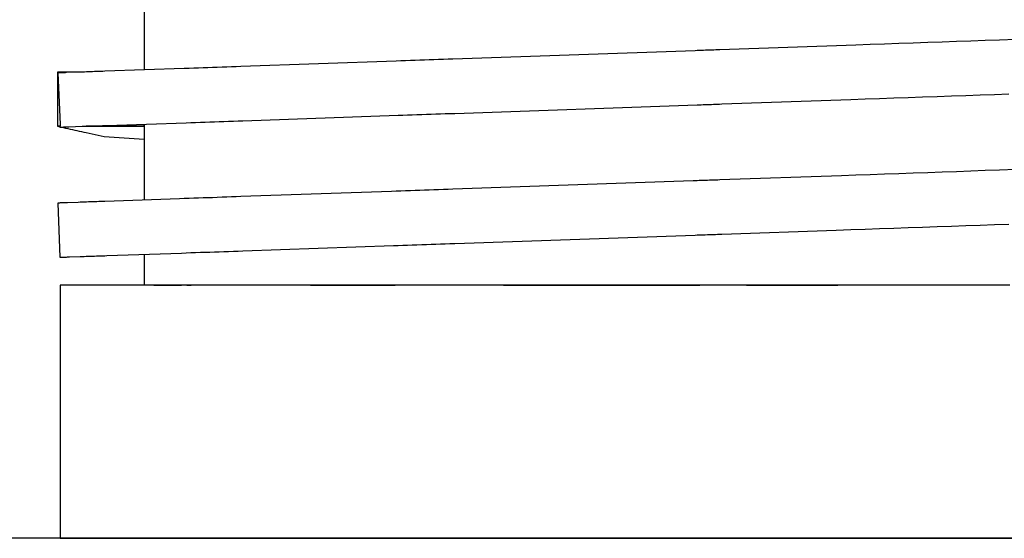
# Model space of a CAD drawing. Header units: millimetres. Extents: x -300186 to 535164, y -28581 to 763383.
# Tile 45 of 256: x -11570 to -11533, y 128305 to 128324. Entities that reach past the tile are written whole.
import ezdxf

# ---------------------------------------------------------------- set-up
doc = ezdxf.new("R2010")
doc.units = ezdxf.units.MM
doc.header["$LTSCALE"] = 10
doc.layers.add('L_Vaillant_Logo___RFER__0', color=7, linetype='Continuous')

msp = doc.modelspace()

# ---------------------------------------------------------------- linework, layer by layer
at = {"layer": 'L_Vaillant_Logo___RFER__0', "color": 0}
for p, q in [((-11565.035, 128324.747, 0), (-11565.035, 128322.036, 0)), ((-11538.89, 128322.949, 0), (-11543.885, 128322.775, 0)), ((-11538.362, 128322.968, 0), (-11538.89, 128322.949, 0)), ((-11537.833, 128322.986, 0), (-11538.362, 128322.968, 0)), ((-11537.304, 128323.004, 0), (-11537.833, 128322.986, 0)), ((-11536.775, 128323.023, 0), (-11537.304, 128323.004, 0)), ((-11536.247, 128323.041, 0), (-11536.775, 128323.023, 0)), ((-11535.718, 128323.06, 0), (-11536.247, 128323.041, 0)), ((-11535.189, 128323.078, 0), (-11535.718, 128323.06, 0)), ((-11534.661, 128323.097, 0), (-11535.189, 128323.078, 0)), ((-11534.132, 128323.115, 0), (-11534.661, 128323.097, 0)), ((-11533.603, 128323.134, 0), (-11534.132, 128323.115, 0)), ((-11533.01, 128323.154, 0), (-11533.603, 128323.134, 0)), ((-11544.787, 128322.743, 0), (-11553.695, 128322.432, 0)), ((-11544.712, 128322.746, 0), (-11544.787, 128322.743, 0)), ((-11544.637, 128322.748, 0), (-11544.712, 128322.746, 0)), ((-11544.562, 128322.751, 0), (-11544.637, 128322.748, 0)), ((-11544.486, 128322.754, 0), (-11544.562, 128322.751, 0)), ((-11544.411, 128322.756, 0), (-11544.486, 128322.754, 0)), ((-11544.336, 128322.759, 0), (-11544.411, 128322.756, 0)), ((-11544.261, 128322.762, 0), (-11544.336, 128322.759, 0)), ((-11544.186, 128322.764, 0), (-11544.261, 128322.762, 0)), ((-11544.11, 128322.767, 0), (-11544.186, 128322.764, 0)), ((-11544.035, 128322.769, 0), (-11544.11, 128322.767, 0)), ((-11543.96, 128322.772, 0), (-11544.035, 128322.769, 0)), ((-11543.885, 128322.775, 0), (-11543.96, 128322.772, 0)), ((-11563.559, 128322.088, 0), (-11566.479, 128321.986, 0)), ((-11563.385, 128322.094, 0), (-11563.559, 128322.088, 0)), ((-11563.212, 128322.1, 0), (-11563.385, 128322.094, 0)), ((-11563.039, 128322.106, 0), (-11563.212, 128322.1, 0)), ((-11562.866, 128322.112, 0), (-11563.039, 128322.106, 0)), ((-11562.693, 128322.118, 0), (-11562.866, 128322.112, 0)), ((-11562.519, 128322.124, 0), (-11562.693, 128322.118, 0)), ((-11562.346, 128322.13, 0), (-11562.519, 128322.124, 0)), ((-11562.173, 128322.136, 0), (-11562.346, 128322.13, 0)), ((-11562, 128322.142, 0), (-11562.173, 128322.136, 0)), ((-11561.827, 128322.148, 0), (-11562, 128322.142, 0)), ((-11561.653, 128322.154, 0), (-11561.827, 128322.148, 0)), ((-11561.48, 128322.16, 0), (-11561.653, 128322.154, 0)), ((-11555.773, 128322.36, 0), (-11561.48, 128322.16, 0)), ((-11555.6, 128322.366, 0), (-11555.773, 128322.36, 0)), ((-11555.427, 128322.372, 0), (-11555.6, 128322.366, 0)), ((-11555.254, 128322.378, 0), (-11555.427, 128322.372, 0)), ((-11555.081, 128322.384, 0), (-11555.254, 128322.378, 0)), ((-11554.907, 128322.39, 0), (-11555.081, 128322.384, 0)), ((-11554.734, 128322.396, 0), (-11554.907, 128322.39, 0)), ((-11554.561, 128322.402, 0), (-11554.734, 128322.396, 0)), ((-11554.388, 128322.408, 0), (-11554.561, 128322.402, 0)), ((-11554.214, 128322.414, 0), (-11554.388, 128322.408, 0)), ((-11554.041, 128322.42, 0), (-11554.214, 128322.414, 0)), ((-11553.868, 128322.426, 0), (-11554.041, 128322.42, 0)), ((-11553.695, 128322.432, 0), (-11553.868, 128322.426, 0)), ((-11568.202, 128321.959, 0), (-11568.222, 128321.959, 0)), ((-11568.222, 128321.959, 0), (-11568.222, 128319.969, 0)), ((-11568.035, 128321.959, 0), (-11568.202, 128321.959, 0)), ((-11568.174, 128321.926, 0), (-11568.201, 128321.926, 0)), ((-11568.201, 128321.926, 0), (-11568.124, 128320.03, 0)), ((-11568.148, 128321.927, 0), (-11568.174, 128321.926, 0)), ((-11568.122, 128321.928, 0), (-11568.148, 128321.927, 0)), ((-11568.095, 128321.929, 0), (-11568.122, 128321.928, 0)), ((-11568.069, 128321.93, 0), (-11568.095, 128321.929, 0)), ((-11568.042, 128321.931, 0), (-11568.069, 128321.93, 0)), ((-11568.016, 128321.932, 0), (-11568.042, 128321.931, 0)), ((-11567.868, 128321.959, 0), (-11568.035, 128321.959, 0)), ((-11567.989, 128321.933, 0), (-11568.016, 128321.932, 0)), ((-11567.963, 128321.934, 0), (-11567.989, 128321.933, 0)), ((-11567.937, 128321.935, 0), (-11567.963, 128321.934, 0)), ((-11567.91, 128321.936, 0), (-11567.937, 128321.935, 0)), ((-11567.884, 128321.937, 0), (-11567.91, 128321.936, 0)), ((-11567.381, 128321.954, 0), (-11567.884, 128321.937, 0)), ((-11567.701, 128321.959, 0), (-11567.868, 128321.959, 0)), ((-11567.534, 128321.959, 0), (-11567.701, 128321.959, 0)), ((-11567.368, 128321.959, 0), (-11567.534, 128321.959, 0)), ((-11567.306, 128321.957, 0), (-11567.381, 128321.954, 0)), ((-11567.234, 128321.959, 0), (-11567.368, 128321.959, 0)), ((-11567.231, 128321.959, 0), (-11567.306, 128321.957, 0)), ((-11567.155, 128321.962, 0), (-11567.231, 128321.959, 0)), ((-11567.08, 128321.965, 0), (-11567.155, 128321.962, 0)), ((-11567.005, 128321.967, 0), (-11567.08, 128321.965, 0)), ((-11566.93, 128321.97, 0), (-11567.005, 128321.967, 0)), ((-11566.855, 128321.973, 0), (-11566.93, 128321.97, 0)), ((-11566.779, 128321.975, 0), (-11566.855, 128321.973, 0)), ((-11566.704, 128321.978, 0), (-11566.779, 128321.975, 0)), ((-11566.629, 128321.98, 0), (-11566.704, 128321.978, 0)), ((-11566.554, 128321.983, 0), (-11566.629, 128321.98, 0)), ((-11566.479, 128321.986, 0), (-11566.554, 128321.983, 0)), ((-11538.018, 128320.986, 0), (-11537.49, 128321.005, 0)), ((-11537.49, 128321.005, 0), (-11536.961, 128321.023, 0)), ((-11536.961, 128321.023, 0), (-11536.432, 128321.042, 0)), ((-11536.432, 128321.042, 0), (-11535.903, 128321.06, 0)), ((-11535.903, 128321.06, 0), (-11535.375, 128321.079, 0)), ((-11535.375, 128321.079, 0), (-11534.846, 128321.097, 0)), ((-11534.846, 128321.097, 0), (-11534.317, 128321.116, 0)), ((-11534.317, 128321.116, 0), (-11533.789, 128321.134, 0)), ((-11533.789, 128321.134, 0), (-11533.26, 128321.153, 0)), ((-11553.625, 128320.441, 0), (-11544.718, 128320.753, 0)), ((-11544.718, 128320.753, 0), (-11544.643, 128320.755, 0)), ((-11544.643, 128320.755, 0), (-11544.567, 128320.758, 0)), ((-11544.567, 128320.758, 0), (-11544.492, 128320.76, 0)), ((-11544.492, 128320.76, 0), (-11544.417, 128320.763, 0)), ((-11544.417, 128320.763, 0), (-11544.342, 128320.766, 0)), ((-11544.342, 128320.766, 0), (-11544.266, 128320.768, 0)), ((-11544.266, 128320.768, 0), (-11544.191, 128320.771, 0)), ((-11544.191, 128320.771, 0), (-11544.116, 128320.774, 0)), ((-11544.116, 128320.774, 0), (-11544.041, 128320.776, 0)), ((-11544.041, 128320.776, 0), (-11543.966, 128320.779, 0)), ((-11543.966, 128320.779, 0), (-11543.89, 128320.781, 0)), ((-11543.89, 128320.781, 0), (-11543.815, 128320.784, 0)), ((-11543.815, 128320.784, 0), (-11539.076, 128320.95, 0)), ((-11539.076, 128320.95, 0), (-11538.547, 128320.968, 0)), ((-11538.547, 128320.968, 0), (-11538.018, 128320.986, 0)), ((-11561.411, 128320.17, 0), (-11555.704, 128320.369, 0)), ((-11555.704, 128320.369, 0), (-11555.531, 128320.375, 0)), ((-11555.531, 128320.375, 0), (-11555.357, 128320.381, 0)), ((-11555.357, 128320.381, 0), (-11555.184, 128320.387, 0)), ((-11555.184, 128320.387, 0), (-11555.011, 128320.393, 0)), ((-11555.011, 128320.393, 0), (-11554.838, 128320.399, 0)), ((-11554.838, 128320.399, 0), (-11554.665, 128320.405, 0)), ((-11554.665, 128320.405, 0), (-11554.491, 128320.411, 0)), ((-11554.491, 128320.411, 0), (-11554.318, 128320.417, 0)), ((-11554.318, 128320.417, 0), (-11554.145, 128320.423, 0)), ((-11554.145, 128320.423, 0), (-11553.972, 128320.429, 0)), ((-11553.972, 128320.429, 0), (-11553.799, 128320.435, 0)), ((-11553.799, 128320.435, 0), (-11553.625, 128320.441, 0)), ((-11568.222, 128319.969, 0), (-11568.172, 128319.957, 0)), ((-11568.122, 128319.969, 0), (-11568.222, 128319.969, 0)), ((-11568.222, 128319.969, 0), (-11568.122, 128319.969, 0)), ((-11568.172, 128319.957, 0), (-11568.132, 128319.949, 0)), ((-11568.133, 128319.966, 0), (-11568.122, 128319.969, 0)), ((-11568.133, 128319.966, 0), (-11568.131, 128319.935, 0)), ((-11568.131, 128319.935, 0), (-11568.094, 128319.936, 0)), ((-11568.124, 128320.03, 0), (-11568.122, 128319.969, 0)), ((-11568.094, 128319.936, 0), (-11568.067, 128319.937, 0)), ((-11568.078, 128319.937, 0), (-11568.004, 128319.921, 0)), ((-11568.067, 128319.937, 0), (-11568.041, 128319.938, 0)), ((-11568.041, 128319.938, 0), (-11568.015, 128319.939, 0)), ((-11568.015, 128319.939, 0), (-11567.988, 128319.94, 0)), ((-11568.004, 128319.921, 0), (-11567.92, 128319.902, 0)), ((-11567.988, 128319.94, 0), (-11567.962, 128319.941, 0)), ((-11567.962, 128319.941, 0), (-11567.935, 128319.942, 0)), ((-11567.935, 128319.942, 0), (-11567.909, 128319.943, 0)), ((-11567.909, 128319.943, 0), (-11567.883, 128319.944, 0)), ((-11567.883, 128319.944, 0), (-11567.856, 128319.945, 0)), ((-11567.856, 128319.945, 0), (-11567.83, 128319.945, 0)), ((-11567.83, 128319.945, 0), (-11567.803, 128319.946, 0)), ((-11567.803, 128319.946, 0), (-11567.312, 128319.964, 0)), ((-11567.312, 128319.964, 0), (-11567.236, 128319.966, 0)), ((-11567.236, 128319.966, 0), (-11567.161, 128319.969, 0)), ((-11567.12, 128319.969, 0), (-11567.165, 128319.969, 0)), ((-11567.165, 128319.969, 0), (-11567.12, 128319.969, 0)), ((-11567.161, 128319.969, 0), (-11567.086, 128319.971, 0)), ((-11566.953, 128319.969, 0), (-11567.12, 128319.969, 0)), ((-11567.12, 128319.969, 0), (-11566.953, 128319.969, 0)), ((-11567.086, 128319.971, 0), (-11567.011, 128319.974, 0)), ((-11567.011, 128319.974, 0), (-11566.936, 128319.977, 0)), ((-11566.786, 128319.969, 0), (-11566.953, 128319.969, 0)), ((-11566.953, 128319.969, 0), (-11566.786, 128319.969, 0)), ((-11566.936, 128319.977, 0), (-11566.86, 128319.979, 0)), ((-11566.86, 128319.979, 0), (-11566.785, 128319.982, 0)), ((-11566.619, 128319.969, 0), (-11566.786, 128319.969, 0)), ((-11566.786, 128319.969, 0), (-11566.619, 128319.969, 0)), ((-11566.785, 128319.982, 0), (-11566.71, 128319.985, 0)), ((-11566.71, 128319.985, 0), (-11566.635, 128319.987, 0)), ((-11566.635, 128319.987, 0), (-11566.56, 128319.99, 0)), ((-11566.452, 128319.969, 0), (-11566.619, 128319.969, 0)), ((-11566.619, 128319.969, 0), (-11566.452, 128319.969, 0)), ((-11566.56, 128319.99, 0), (-11566.484, 128319.992, 0)), ((-11566.484, 128319.992, 0), (-11566.409, 128319.995, 0)), ((-11566.285, 128319.969, 0), (-11566.452, 128319.969, 0)), ((-11566.452, 128319.969, 0), (-11566.285, 128319.969, 0)), ((-11566.409, 128319.995, 0), (-11563.489, 128320.097, 0)), ((-11566.118, 128319.969, 0), (-11566.285, 128319.969, 0)), ((-11566.285, 128319.969, 0), (-11566.118, 128319.969, 0)), ((-11565.035, 128319.969, 0), (-11566.118, 128319.969, 0)), ((-11566.118, 128319.969, 0), (-11565.035, 128319.969, 0)), ((-11565.035, 128320.043, 0), (-11565.035, 128319.969, 0)), ((-11565.035, 128319.969, 0), (-11565.035, 128320.043, 0)), ((-11565.035, 128319.969, 0), (-11565.03, 128319.967, 0)), ((-11565.03, 128319.967, 0), (-11565.035, 128319.969, 0)), ((-11565.035, 128319.966, 0), (-11565.03, 128319.967, 0)), ((-11565.035, 128319.966, 0), (-11565.035, 128317.256, 0)), ((-11565.03, 128320.043, 0), (-11565.03, 128319.967, 0)), ((-11563.489, 128320.097, 0), (-11563.316, 128320.103, 0)), ((-11563.316, 128320.103, 0), (-11563.143, 128320.109, 0)), ((-11563.143, 128320.109, 0), (-11562.97, 128320.115, 0)), ((-11562.97, 128320.115, 0), (-11562.796, 128320.121, 0)), ((-11562.796, 128320.121, 0), (-11562.623, 128320.127, 0)), ((-11562.623, 128320.127, 0), (-11562.45, 128320.133, 0)), ((-11562.45, 128320.133, 0), (-11562.277, 128320.139, 0)), ((-11562.277, 128320.139, 0), (-11562.103, 128320.145, 0)), ((-11562.103, 128320.145, 0), (-11561.93, 128320.151, 0)), ((-11561.93, 128320.151, 0), (-11561.757, 128320.157, 0)), ((-11561.757, 128320.157, 0), (-11561.584, 128320.164, 0)), ((-11561.584, 128320.164, 0), (-11561.411, 128320.17, 0)), ((-11567.92, 128319.902, 0), (-11567.837, 128319.884, 0)), ((-11567.837, 128319.884, 0), (-11567.753, 128319.865, 0)), ((-11567.753, 128319.865, 0), (-11567.669, 128319.847, 0)), ((-11567.669, 128319.847, 0), (-11567.585, 128319.828, 0)), ((-11567.585, 128319.828, 0), (-11567.502, 128319.81, 0)), ((-11567.502, 128319.81, 0), (-11567.418, 128319.791, 0)), ((-11567.418, 128319.791, 0), (-11567.334, 128319.773, 0)), ((-11567.334, 128319.773, 0), (-11567.25, 128319.754, 0)), ((-11567.25, 128319.754, 0), (-11567.166, 128319.736, 0)), ((-11567.166, 128319.736, 0), (-11566.499, 128319.589, 0)), ((-11566.499, 128319.589, 0), (-11565.035, 128319.489, 0)), ((-11539.419, 128318.15, 0), (-11543.885, 128317.994, 0)), ((-11538.89, 128318.169, 0), (-11539.419, 128318.15, 0)), ((-11538.362, 128318.187, 0), (-11538.89, 128318.169, 0)), ((-11537.833, 128318.206, 0), (-11538.362, 128318.187, 0)), ((-11537.304, 128318.224, 0), (-11537.833, 128318.206, 0)), ((-11536.775, 128318.242, 0), (-11537.304, 128318.224, 0)), ((-11536.247, 128318.261, 0), (-11536.775, 128318.242, 0)), ((-11535.718, 128318.279, 0), (-11536.247, 128318.261, 0)), ((-11535.189, 128318.298, 0), (-11535.718, 128318.279, 0)), ((-11534.661, 128318.316, 0), (-11535.189, 128318.298, 0)), ((-11534.132, 128318.335, 0), (-11534.661, 128318.316, 0)), ((-11533.603, 128318.353, 0), (-11534.132, 128318.335, 0)), ((-11533.01, 128318.374, 0), (-11533.603, 128318.353, 0)), ((-11544.862, 128317.96, 0), (-11553.695, 128317.652, 0)), ((-11544.787, 128317.963, 0), (-11544.862, 128317.96, 0)), ((-11544.712, 128317.965, 0), (-11544.787, 128317.963, 0)), ((-11544.637, 128317.968, 0), (-11544.712, 128317.965, 0)), ((-11544.562, 128317.971, 0), (-11544.637, 128317.968, 0)), ((-11544.486, 128317.973, 0), (-11544.562, 128317.971, 0)), ((-11544.411, 128317.976, 0), (-11544.486, 128317.973, 0)), ((-11544.336, 128317.978, 0), (-11544.411, 128317.976, 0)), ((-11544.261, 128317.981, 0), (-11544.336, 128317.978, 0)), ((-11544.186, 128317.984, 0), (-11544.261, 128317.981, 0)), ((-11544.11, 128317.986, 0), (-11544.186, 128317.984, 0)), ((-11544.035, 128317.989, 0), (-11544.11, 128317.986, 0)), ((-11543.96, 128317.992, 0), (-11544.035, 128317.989, 0)), ((-11543.885, 128317.994, 0), (-11543.96, 128317.992, 0)), ((-11561.48, 128317.38, 0), (-11561.653, 128317.374, 0)), ((-11555.947, 128317.573, 0), (-11561.48, 128317.38, 0)), ((-11555.773, 128317.579, 0), (-11555.947, 128317.573, 0)), ((-11555.6, 128317.585, 0), (-11555.773, 128317.579, 0)), ((-11555.427, 128317.591, 0), (-11555.6, 128317.585, 0)), ((-11555.254, 128317.597, 0), (-11555.427, 128317.591, 0)), ((-11555.081, 128317.603, 0), (-11555.254, 128317.597, 0)), ((-11554.907, 128317.609, 0), (-11555.081, 128317.603, 0)), ((-11554.734, 128317.615, 0), (-11554.907, 128317.609, 0)), ((-11554.561, 128317.621, 0), (-11554.734, 128317.615, 0)), ((-11554.388, 128317.627, 0), (-11554.561, 128317.621, 0)), ((-11554.214, 128317.633, 0), (-11554.388, 128317.627, 0)), ((-11554.041, 128317.64, 0), (-11554.214, 128317.633, 0)), ((-11553.868, 128317.646, 0), (-11554.041, 128317.64, 0)), ((-11553.695, 128317.652, 0), (-11553.868, 128317.646, 0)), ((-11568.174, 128317.146, 0), (-11568.201, 128317.145, 0)), ((-11568.201, 128317.145, 0), (-11568.131, 128315.154, 0)), ((-11568.148, 128317.147, 0), (-11568.174, 128317.146, 0)), ((-11568.122, 128317.148, 0), (-11568.148, 128317.147, 0)), ((-11568.095, 128317.149, 0), (-11568.122, 128317.148, 0)), ((-11568.069, 128317.15, 0), (-11568.095, 128317.149, 0)), ((-11568.042, 128317.151, 0), (-11568.069, 128317.15, 0)), ((-11568.016, 128317.152, 0), (-11568.042, 128317.151, 0)), ((-11567.989, 128317.152, 0), (-11568.016, 128317.152, 0)), ((-11567.963, 128317.153, 0), (-11567.989, 128317.152, 0)), ((-11567.937, 128317.154, 0), (-11567.963, 128317.153, 0)), ((-11567.91, 128317.155, 0), (-11567.937, 128317.154, 0)), ((-11567.884, 128317.156, 0), (-11567.91, 128317.155, 0)), ((-11567.857, 128317.157, 0), (-11567.884, 128317.156, 0)), ((-11567.456, 128317.171, 0), (-11567.857, 128317.157, 0)), ((-11567.381, 128317.174, 0), (-11567.456, 128317.171, 0)), ((-11567.306, 128317.176, 0), (-11567.381, 128317.174, 0)), ((-11567.231, 128317.179, 0), (-11567.306, 128317.176, 0)), ((-11567.155, 128317.182, 0), (-11567.231, 128317.179, 0)), ((-11567.08, 128317.184, 0), (-11567.155, 128317.182, 0)), ((-11567.005, 128317.187, 0), (-11567.08, 128317.184, 0)), ((-11566.93, 128317.189, 0), (-11567.005, 128317.187, 0)), ((-11566.855, 128317.192, 0), (-11566.93, 128317.189, 0)), ((-11566.779, 128317.195, 0), (-11566.855, 128317.192, 0)), ((-11566.704, 128317.197, 0), (-11566.779, 128317.195, 0)), ((-11566.629, 128317.2, 0), (-11566.704, 128317.197, 0)), ((-11566.554, 128317.203, 0), (-11566.629, 128317.2, 0)), ((-11566.479, 128317.205, 0), (-11566.554, 128317.203, 0)), ((-11563.732, 128317.301, 0), (-11566.479, 128317.205, 0)), ((-11563.559, 128317.307, 0), (-11563.732, 128317.301, 0)), ((-11563.385, 128317.313, 0), (-11563.559, 128317.307, 0)), ((-11563.212, 128317.319, 0), (-11563.385, 128317.313, 0)), ((-11563.039, 128317.325, 0), (-11563.212, 128317.319, 0)), ((-11562.866, 128317.331, 0), (-11563.039, 128317.325, 0)), ((-11562.693, 128317.337, 0), (-11562.866, 128317.331, 0)), ((-11562.519, 128317.343, 0), (-11562.693, 128317.337, 0)), ((-11562.346, 128317.35, 0), (-11562.519, 128317.343, 0)), ((-11562.173, 128317.356, 0), (-11562.346, 128317.35, 0)), ((-11562, 128317.362, 0), (-11562.173, 128317.356, 0)), ((-11561.827, 128317.368, 0), (-11562, 128317.362, 0)), ((-11561.653, 128317.374, 0), (-11561.827, 128317.368, 0)), ((-11535.903, 128316.28, 0), (-11535.375, 128316.298, 0)), ((-11535.375, 128316.298, 0), (-11534.846, 128316.317, 0)), ((-11534.846, 128316.317, 0), (-11534.317, 128316.335, 0)), ((-11534.317, 128316.335, 0), (-11533.789, 128316.354, 0)), ((-11533.789, 128316.354, 0), (-11533.26, 128316.372, 0)), ((-11553.625, 128315.661, 0), (-11544.793, 128315.969, 0)), ((-11544.793, 128315.969, 0), (-11544.718, 128315.972, 0)), ((-11544.718, 128315.972, 0), (-11544.643, 128315.975, 0)), ((-11544.643, 128315.975, 0), (-11544.567, 128315.977, 0)), ((-11544.567, 128315.977, 0), (-11544.492, 128315.98, 0)), ((-11544.492, 128315.98, 0), (-11544.417, 128315.983, 0)), ((-11544.417, 128315.983, 0), (-11544.342, 128315.985, 0)), ((-11544.342, 128315.985, 0), (-11544.266, 128315.988, 0)), ((-11544.266, 128315.988, 0), (-11544.191, 128315.99, 0)), ((-11544.191, 128315.99, 0), (-11544.116, 128315.993, 0)), ((-11544.116, 128315.993, 0), (-11544.041, 128315.996, 0)), ((-11544.041, 128315.996, 0), (-11543.966, 128315.998, 0)), ((-11543.966, 128315.998, 0), (-11543.89, 128316.001, 0)), ((-11543.89, 128316.001, 0), (-11543.815, 128316.004, 0)), ((-11543.815, 128316.004, 0), (-11539.604, 128316.151, 0)), ((-11539.604, 128316.151, 0), (-11539.076, 128316.169, 0)), ((-11539.076, 128316.169, 0), (-11538.547, 128316.187, 0)), ((-11538.547, 128316.187, 0), (-11538.018, 128316.206, 0)), ((-11538.018, 128316.206, 0), (-11537.49, 128316.224, 0)), ((-11537.49, 128316.224, 0), (-11536.961, 128316.243, 0)), ((-11536.961, 128316.243, 0), (-11536.432, 128316.261, 0)), ((-11536.432, 128316.261, 0), (-11535.903, 128316.28, 0)), ((-11561.411, 128315.389, 0), (-11555.877, 128315.582, 0)), ((-11555.877, 128315.582, 0), (-11555.704, 128315.588, 0)), ((-11555.704, 128315.588, 0), (-11555.531, 128315.594, 0)), ((-11555.531, 128315.594, 0), (-11555.357, 128315.6, 0)), ((-11555.357, 128315.6, 0), (-11555.184, 128315.607, 0)), ((-11555.184, 128315.607, 0), (-11555.011, 128315.613, 0)), ((-11555.011, 128315.613, 0), (-11554.838, 128315.619, 0)), ((-11554.838, 128315.619, 0), (-11554.665, 128315.625, 0)), ((-11554.665, 128315.625, 0), (-11554.491, 128315.631, 0)), ((-11554.491, 128315.631, 0), (-11554.318, 128315.637, 0)), ((-11554.318, 128315.637, 0), (-11554.145, 128315.643, 0)), ((-11554.145, 128315.643, 0), (-11553.972, 128315.649, 0)), ((-11553.972, 128315.649, 0), (-11553.799, 128315.655, 0)), ((-11553.799, 128315.655, 0), (-11553.625, 128315.661, 0)), ((-11566.635, 128315.207, 0), (-11566.56, 128315.209, 0)), ((-11566.56, 128315.209, 0), (-11566.484, 128315.212, 0)), ((-11566.484, 128315.212, 0), (-11566.409, 128315.215, 0)), ((-11566.409, 128315.215, 0), (-11563.662, 128315.31, 0)), ((-11565.035, 128315.263, 0), (-11565.035, 128314.125, 0)), ((-11563.662, 128315.31, 0), (-11563.489, 128315.317, 0)), ((-11563.489, 128315.317, 0), (-11563.316, 128315.323, 0)), ((-11563.316, 128315.323, 0), (-11563.143, 128315.329, 0)), ((-11563.143, 128315.329, 0), (-11562.97, 128315.335, 0)), ((-11562.97, 128315.335, 0), (-11562.796, 128315.341, 0)), ((-11562.796, 128315.341, 0), (-11562.623, 128315.347, 0)), ((-11562.623, 128315.347, 0), (-11562.45, 128315.353, 0)), ((-11562.45, 128315.353, 0), (-11562.277, 128315.359, 0)), ((-11562.277, 128315.359, 0), (-11562.103, 128315.365, 0)), ((-11562.103, 128315.365, 0), (-11561.93, 128315.371, 0)), ((-11561.93, 128315.371, 0), (-11561.757, 128315.377, 0)), ((-11561.757, 128315.377, 0), (-11561.584, 128315.383, 0)), ((-11561.584, 128315.383, 0), (-11561.411, 128315.389, 0)), ((-11568.131, 128315.154, 0), (-11568.094, 128315.156, 0)), ((-11568.094, 128315.156, 0), (-11568.067, 128315.157, 0)), ((-11568.067, 128315.157, 0), (-11568.041, 128315.158, 0)), ((-11568.041, 128315.158, 0), (-11568.015, 128315.158, 0)), ((-11568.015, 128315.158, 0), (-11567.988, 128315.159, 0)), ((-11567.988, 128315.159, 0), (-11567.962, 128315.16, 0)), ((-11567.962, 128315.16, 0), (-11567.935, 128315.161, 0)), ((-11567.935, 128315.161, 0), (-11567.909, 128315.162, 0)), ((-11567.909, 128315.162, 0), (-11567.883, 128315.163, 0)), ((-11567.883, 128315.163, 0), (-11567.856, 128315.164, 0)), ((-11567.856, 128315.164, 0), (-11567.83, 128315.165, 0)), ((-11567.83, 128315.165, 0), (-11567.803, 128315.166, 0)), ((-11567.803, 128315.166, 0), (-11567.777, 128315.167, 0)), ((-11567.777, 128315.167, 0), (-11567.387, 128315.18, 0)), ((-11567.387, 128315.18, 0), (-11567.312, 128315.183, 0)), ((-11567.312, 128315.183, 0), (-11567.236, 128315.186, 0)), ((-11567.236, 128315.186, 0), (-11567.161, 128315.188, 0)), ((-11567.161, 128315.188, 0), (-11567.086, 128315.191, 0)), ((-11567.086, 128315.191, 0), (-11567.011, 128315.194, 0)), ((-11567.011, 128315.194, 0), (-11566.936, 128315.196, 0)), ((-11566.936, 128315.196, 0), (-11566.86, 128315.199, 0)), ((-11566.86, 128315.199, 0), (-11566.785, 128315.201, 0)), ((-11566.785, 128315.201, 0), (-11566.71, 128315.204, 0)), ((-11566.71, 128315.204, 0), (-11566.635, 128315.207, 0)), ((-11568.122, 128314.125, 0), (-11568.122, 128304.829, 0)), ((-11568.078, 128314.125, 0), (-11568.122, 128314.125, 0)), ((-11568.052, 128314.125, 0), (-11568.078, 128314.125, 0)), ((-11568.025, 128314.125, 0), (-11568.052, 128314.125, 0)), ((-11567.999, 128314.125, 0), (-11568.025, 128314.125, 0)), ((-11567.972, 128314.125, 0), (-11567.999, 128314.125, 0)), ((-11567.946, 128314.125, 0), (-11567.972, 128314.125, 0)), ((-11567.92, 128314.125, 0), (-11567.946, 128314.125, 0)), ((-11567.893, 128314.125, 0), (-11567.92, 128314.125, 0)), ((-11567.867, 128314.125, 0), (-11567.893, 128314.125, 0)), ((-11567.84, 128314.125, 0), (-11567.867, 128314.125, 0)), ((-11567.814, 128314.125, 0), (-11567.84, 128314.125, 0)), ((-11567.787, 128314.125, 0), (-11567.814, 128314.125, 0)), ((-11567.761, 128314.125, 0), (-11567.787, 128314.125, 0)), ((-11567.388, 128314.125, 0), (-11567.761, 128314.125, 0)), ((-11567.313, 128314.125, 0), (-11567.388, 128314.125, 0)), ((-11567.238, 128314.125, 0), (-11567.313, 128314.125, 0)), ((-11567.163, 128314.125, 0), (-11567.238, 128314.125, 0)), ((-11567.087, 128314.125, 0), (-11567.163, 128314.125, 0)), ((-11567.012, 128314.125, 0), (-11567.087, 128314.125, 0)), ((-11566.937, 128314.125, 0), (-11567.012, 128314.125, 0)), ((-11566.862, 128314.125, 0), (-11566.937, 128314.125, 0)), ((-11566.786, 128314.125, 0), (-11566.862, 128314.125, 0)), ((-11566.711, 128314.125, 0), (-11566.786, 128314.125, 0)), ((-11566.636, 128314.125, 0), (-11566.711, 128314.125, 0)), ((-11566.561, 128314.125, 0), (-11566.636, 128314.125, 0)), ((-11566.486, 128314.125, 0), (-11566.561, 128314.125, 0)), ((-11566.41, 128314.125, 0), (-11566.486, 128314.125, 0)), ((-11566.403, 128314.125, 0), (-11566.41, 128314.125, 0)), ((-11563.657, 128314.125, 0), (-11566.403, 128314.125, 0)), ((-11564.675, 128314.125, 0), (-11563.657, 128314.125, 0)), ((-11563.484, 128314.125, 0), (-11563.657, 128314.125, 0)), ((-11563.311, 128314.125, 0), (-11563.484, 128314.125, 0)), ((-11563.468, 128314.125, 0), (-11563.311, 128314.125, 0)), ((-11563.138, 128314.125, 0), (-11563.311, 128314.125, 0)), ((-11562.964, 128314.125, 0), (-11563.138, 128314.125, 0)), ((-11562.791, 128314.125, 0), (-11562.964, 128314.125, 0)), ((-11562.618, 128314.125, 0), (-11562.791, 128314.125, 0)), ((-11562.445, 128314.125, 0), (-11562.618, 128314.125, 0)), ((-11562.272, 128314.125, 0), (-11562.445, 128314.125, 0)), ((-11562.098, 128314.125, 0), (-11562.272, 128314.125, 0)), ((-11561.925, 128314.125, 0), (-11562.098, 128314.125, 0)), ((-11561.752, 128314.125, 0), (-11561.925, 128314.125, 0)), ((-11561.579, 128314.125, 0), (-11561.752, 128314.125, 0)), ((-11561.416, 128314.125, 0), (-11561.579, 128314.125, 0)), ((-11561.377, 128314.125, 0), (-11561.416, 128314.125, 0)), ((-11555.813, 128314.125, 0), (-11561.377, 128314.125, 0)), ((-11558.919, 128314.125, 0), (-11555.813, 128314.125, 0)), ((-11555.64, 128314.125, 0), (-11555.813, 128314.125, 0)), ((-11555.466, 128314.125, 0), (-11555.64, 128314.125, 0)), ((-11555.293, 128314.125, 0), (-11555.466, 128314.125, 0)), ((-11555.12, 128314.125, 0), (-11555.293, 128314.125, 0)), ((-11554.947, 128314.125, 0), (-11555.12, 128314.125, 0)), ((-11554.774, 128314.125, 0), (-11554.947, 128314.125, 0)), ((-11554.6, 128314.125, 0), (-11554.774, 128314.125, 0)), ((-11554.427, 128314.125, 0), (-11554.6, 128314.125, 0)), ((-11554.254, 128314.125, 0), (-11554.427, 128314.125, 0)), ((-11554.081, 128314.125, 0), (-11554.254, 128314.125, 0)), ((-11553.908, 128314.125, 0), (-11554.081, 128314.125, 0)), ((-11553.734, 128314.125, 0), (-11553.908, 128314.125, 0)), ((-11553.648, 128314.125, 0), (-11553.734, 128314.125, 0)), ((-11544.615, 128314.125, 0), (-11553.648, 128314.125, 0)), ((-11551.834, 128314.125, 0), (-11544.615, 128314.125, 0)), ((-11544.54, 128314.125, 0), (-11544.615, 128314.125, 0)), ((-11544.464, 128314.125, 0), (-11544.54, 128314.125, 0)), ((-11544.389, 128314.125, 0), (-11544.464, 128314.125, 0)), ((-11544.314, 128314.125, 0), (-11544.389, 128314.125, 0)), ((-11544.239, 128314.125, 0), (-11544.314, 128314.125, 0)), ((-11544.163, 128314.125, 0), (-11544.239, 128314.125, 0)), ((-11544.088, 128314.125, 0), (-11544.163, 128314.125, 0)), ((-11544.013, 128314.125, 0), (-11544.088, 128314.125, 0)), ((-11543.938, 128314.125, 0), (-11544.013, 128314.125, 0)), ((-11543.862, 128314.125, 0), (-11543.938, 128314.125, 0)), ((-11543.86, 128314.125, 0), (-11543.862, 128314.125, 0)), ((-11543.731, 128314.125, 0), (-11543.86, 128314.125, 0)), ((-11543.489, 128314.125, 0), (-11543.731, 128314.125, 0)), ((-11539.546, 128314.125, 0), (-11543.489, 128314.125, 0)), ((-11542.907, 128314.125, 0), (-11539.546, 128314.125, 0)), ((-11539.019, 128314.125, 0), (-11539.546, 128314.125, 0)), ((-11538.492, 128314.125, 0), (-11539.019, 128314.125, 0)), ((-11537.966, 128314.125, 0), (-11538.492, 128314.125, 0)), ((-11537.439, 128314.125, 0), (-11537.966, 128314.125, 0)), ((-11536.912, 128314.125, 0), (-11537.439, 128314.125, 0)), ((-11536.385, 128314.125, 0), (-11536.912, 128314.125, 0)), ((-11535.858, 128314.125, 0), (-11536.385, 128314.125, 0)), ((-11535.331, 128314.125, 0), (-11535.858, 128314.125, 0)), ((-11534.804, 128314.125, 0), (-11535.331, 128314.125, 0)), ((-11534.278, 128314.125, 0), (-11534.804, 128314.125, 0)), ((-11533.751, 128314.125, 0), (-11534.278, 128314.125, 0)), ((-11533.224, 128314.125, 0), (-11533.751, 128314.125, 0)), ((-11539.62, 128304.829, 0), (-11763.209, 128304.829, 0)), ((-11568.122, 128304.829, 0), (-11497.899, 128304.829, 0)), ((-11423.243, 128304.829, 0), (-11539.62, 128304.829, 0))]:
    msp.add_line(p, q, dxfattribs=at)

doc.saveas('drawing.dxf')
